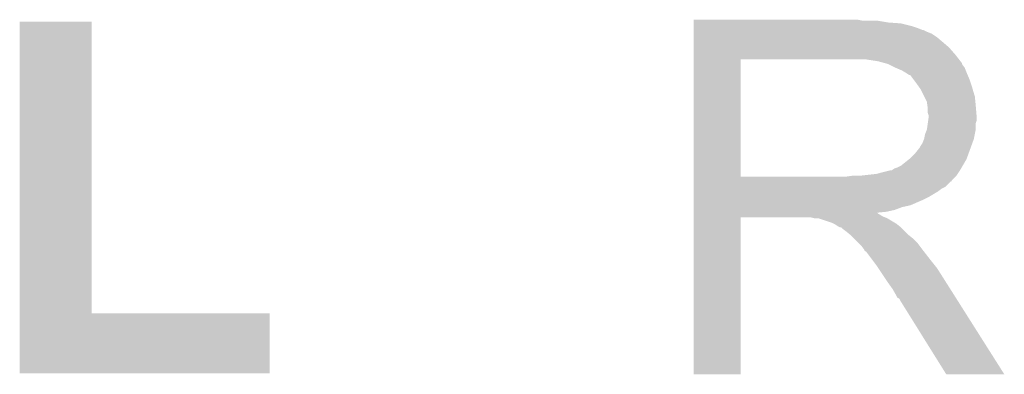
# Model space of a CAD drawing. Extents: x -1.3 to 24.2, y -3.9 to 53.4.
# Tile 26 of 62: x 14.2 to 16.9, y 6.9 to 7.9. Entities that reach past the tile are written whole.
import ezdxf

# ---------------------------------------------------------------- set-up
doc = ezdxf.new("R2010")
doc.units = 0
doc.layers.add('GNSS_22_CLICK_V101_GTO', color=11, linetype='CONTINUOUS')

msp = doc.modelspace()

# ---------------------------------------------------------------- linework, layer by layer
at = {"layer": 'GNSS_22_CLICK_V101_GTO'}
for points in [[(14.196062, 7.0993), (14.19608, 7.901918), (14.394202, 7.0993), (14.39418, 7.901918)], [(14.19608, 7.901918), (14.196082, 7.90194), (14.39418, 7.901918), (14.196082, 7.90194)], [(16.05282, 7.90448), (16.052822, 7.90702), (16.517622, 7.90448), (16.504922, 7.90702)], [(16.05282, 7.8994), (16.05282, 7.90448), (16.588738, 7.8994), (16.558262, 7.90448)], [(16.05282, 7.89686), (16.05282, 7.8994), (16.6243, 7.89686), (16.588738, 7.8994)], [(16.05282, 7.88924), (16.05282, 7.89686), (16.654778, 7.88924), (16.6243, 7.89686)], [(16.05282, 7.88416), (16.05282, 7.88924), (16.67002, 7.88416), (16.654778, 7.88924)], [(16.05282, 7.87908), (16.05282, 7.88416), (16.682724, 7.87908), (16.67002, 7.88416)], [(16.05282, 7.879078), (16.05282, 7.87908), (16.685264, 7.879078), (16.682724, 7.87908)], [(16.05282, 7.874), (16.05282, 7.879078), (16.69542, 7.874), (16.685264, 7.879078)], [(16.05282, 7.868918), (16.05282, 7.874), (16.708122, 7.868918), (16.69542, 7.874)], [(16.05282, 7.85876), (16.05282, 7.868918), (16.72336, 7.85876), (16.708122, 7.868918)], [(16.05282, 7.84606), (16.05282, 7.85876), (16.7386, 7.84606), (16.72336, 7.85876)], [(16.05282, 7.83082), (16.05282, 7.84606), (16.756382, 7.83082), (16.7386, 7.84606)], [(16.052818, 7.810502), (16.05282, 7.83082), (16.77416, 7.810502), (16.756382, 7.83082)], [(16.052812, 7.475242), (16.052818, 7.79778), (16.18234, 7.475242), (16.182342, 7.79778)], [(16.052818, 7.7978), (16.052818, 7.810502), (16.784038, 7.7978), (16.77416, 7.810502)], [(16.052818, 7.79778), (16.052818, 7.7978), (16.182342, 7.79778), (16.48968, 7.7978)], [(16.560802, 7.79272), (16.527782, 7.7978), (16.787988, 7.79272), (16.784038, 7.7978)], [(16.579442, 7.787636), (16.560802, 7.79272), (16.79194, 7.787636), (16.787988, 7.79272)], [(16.58874, 7.7851), (16.579442, 7.787636), (16.791944, 7.7851), (16.79194, 7.787636)], [(16.588752, 7.785094), (16.58874, 7.7851), (16.791944, 7.785094), (16.791944, 7.7851)], [(16.60906, 7.77494), (16.588752, 7.785094), (16.79956, 7.77494), (16.791944, 7.785094)], [(16.62684, 7.76732), (16.60906, 7.77494), (16.802608, 7.76732), (16.79956, 7.77494)], [(16.63531, 7.76224), (16.62684, 7.76732), (16.80464, 7.76224), (16.802608, 7.76732)], [(16.63954, 7.759702), (16.63531, 7.76224), (16.805728, 7.759702), (16.80464, 7.76224)], [(16.647164, 7.75462), (16.63954, 7.759702), (16.807906, 7.75462), (16.805728, 7.759702)], [(16.649704, 7.754612), (16.647164, 7.75462), (16.80791, 7.754612), (16.807906, 7.75462)], [(16.65732, 7.74446), (16.649704, 7.754612), (16.81226, 7.74446), (16.80791, 7.754612)], [(16.66494, 7.7343), (16.65732, 7.74446), (16.815648, 7.7343), (16.81226, 7.74446)], [(16.674012, 7.7216), (16.66494, 7.7343), (16.81988, 7.7216), (16.815648, 7.7343)], [(16.67764, 7.716518), (16.674012, 7.7216), (16.821406, 7.716518), (16.81988, 7.7216)], [(16.6878, 7.696198), (16.67764, 7.716518), (16.8275, 7.696198), (16.821406, 7.716518)], [(16.69542, 7.680956), (16.6878, 7.696198), (16.829026, 7.680956), (16.8275, 7.696198)], [(16.696872, 7.6708), (16.69542, 7.680956), (16.83004, 7.6708), (16.829026, 7.680956)], [(16.69796, 7.663178), (16.696872, 7.6708), (16.830676, 7.663178), (16.83004, 7.6708)], [(16.697962, 7.650478), (16.69796, 7.663178), (16.831734, 7.650478), (16.830676, 7.663178)], [(16.7005, 7.642856), (16.697962, 7.650478), (16.83237, 7.642856), (16.831734, 7.650478)], [(16.697958, 7.622536), (16.699046, 7.630158), (16.83004, 7.622536), (16.832578, 7.630158)], [(16.699046, 7.630158), (16.7005, 7.64032), (16.832578, 7.630158), (16.832578, 7.64032)], [(16.7005, 7.640322), (16.7005, 7.642856), (16.83258, 7.640322), (16.83237, 7.642856)], [(16.7005, 7.64032), (16.7005, 7.640322), (16.832578, 7.64032), (16.83258, 7.640322)], [(16.69034, 7.592058), (16.695418, 7.604758), (16.827498, 7.592058), (16.83004, 7.604758)], [(16.695418, 7.604758), (16.697958, 7.622536), (16.83004, 7.604758), (16.83004, 7.622536)], [(16.682718, 7.566658), (16.687798, 7.579358), (16.820338, 7.566658), (16.824956, 7.579358)], [(16.687798, 7.57936), (16.69034, 7.592058), (16.824958, 7.57936), (16.827498, 7.592058)], [(16.687798, 7.579358), (16.687798, 7.57936), (16.824956, 7.579358), (16.824958, 7.57936)], [(16.6624, 7.53872), (16.672558, 7.551418), (16.81018, 7.53872), (16.814798, 7.551418)], [(16.672558, 7.551418), (16.675098, 7.55396), (16.814798, 7.551418), (16.815722, 7.55396)], [(16.675098, 7.55396), (16.67764, 7.559038), (16.815722, 7.55396), (16.817568, 7.559038)], [(16.67764, 7.559038), (16.682718, 7.566658), (16.817568, 7.559038), (16.820338, 7.566658)], [(16.624298, 7.505698), (16.646522, 7.523478), (16.794268, 7.505698), (16.80464, 7.523478)], [(16.646522, 7.523478), (16.649698, 7.526018), (16.80464, 7.523478), (16.805562, 7.526018)], [(16.649698, 7.526018), (16.6624, 7.53872), (16.805562, 7.526018), (16.81018, 7.53872)], [(16.555718, 7.48284), (16.596358, 7.493), (16.780086, 7.48284), (16.786862, 7.493)], [(16.598896, 7.493), (16.606516, 7.498078), (16.786862, 7.493), (16.789824, 7.498078)], [(16.606516, 7.498078), (16.614138, 7.50062), (16.789824, 7.498078), (16.791306, 7.50062)], [(16.614138, 7.50062), (16.624298, 7.505698), (16.791306, 7.50062), (16.794268, 7.505698)], [(16.05281, 7.46252), (16.052812, 7.465054), (16.763978, 7.46252), (16.764, 7.465054)], [(16.05281, 7.462514), (16.05281, 7.46252), (16.761454, 7.462514), (16.763978, 7.46252)], [(16.05281, 7.447278), (16.05281, 7.462514), (16.746216, 7.447278), (16.761454, 7.462514)], [(16.052812, 7.47522), (16.052812, 7.475242), (16.471898, 7.47522), (16.18234, 7.475242)], [(16.052812, 7.465054), (16.052812, 7.47522), (16.764, 7.465054), (16.77416, 7.47522)], [(16.471898, 7.47522), (16.489664, 7.477758), (16.77416, 7.47522), (16.776698, 7.477758)], [(16.489664, 7.477758), (16.48968, 7.47776), (16.776698, 7.477758), (16.776698, 7.47776)], [(16.509998, 7.47776), (16.555718, 7.48284), (16.776698, 7.47776), (16.780086, 7.48284)], [(16.05281, 7.442198), (16.05281, 7.447278), (16.73606, 7.442198), (16.746216, 7.447278)], [(16.05281, 7.434578), (16.05281, 7.442198), (16.725898, 7.434578), (16.73606, 7.442198)], [(16.05281, 7.41934), (16.05281, 7.434578), (16.7005, 7.41934), (16.725898, 7.434578)], [(16.05281, 7.41172), (16.05281, 7.41934), (16.68526, 7.41172), (16.7005, 7.41934)], [(16.05281, 7.39648), (16.05281, 7.41172), (16.649698, 7.39648), (16.68526, 7.41172)], [(16.05281, 7.391398), (16.05281, 7.39648), (16.626838, 7.391398), (16.649698, 7.39648)], [(16.05281, 7.38378), (16.05281, 7.391398), (16.606518, 7.38378), (16.626838, 7.391398)], [(16.05281, 7.3787), (16.05281, 7.38378), (16.583658, 7.3787), (16.606518, 7.38378)], [(16.05281, 7.376126), (16.05281, 7.3787), (16.558292, 7.376126), (16.583658, 7.3787)], [(16.0528, 6.931682), (16.052808, 7.363438), (16.182318, 6.931682), (16.18234, 7.363438)], [(16.052808, 7.373618), (16.05281, 7.376126), (16.560804, 7.373618), (16.558292, 7.376126)], [(16.052808, 7.371078), (16.052808, 7.373618), (16.565882, 7.371078), (16.560804, 7.373618)], [(16.052808, 7.366), (16.052808, 7.371078), (16.5735, 7.366), (16.565882, 7.371078)], [(16.052808, 7.36346), (16.052808, 7.366), (16.579852, 7.36346), (16.5735, 7.366)], [(16.052808, 7.363438), (16.052808, 7.36346), (16.18234, 7.363438), (16.375378, 7.36346)], [(16.385538, 7.36092), (16.375378, 7.36346), (16.586202, 7.36092), (16.579852, 7.36346)], [(16.400774, 7.358386), (16.398234, 7.36092), (16.590426, 7.358386), (16.586202, 7.36092)], [(16.403316, 7.35838), (16.400774, 7.358386), (16.590436, 7.35838), (16.590426, 7.358386)], [(16.433798, 7.34822), (16.403316, 7.35838), (16.607368, 7.34822), (16.590436, 7.35838)], [(16.438878, 7.34568), (16.433798, 7.34822), (16.6116, 7.34568), (16.607368, 7.34822)], [(16.443958, 7.34314), (16.438878, 7.34568), (16.614776, 7.34314), (16.6116, 7.34568)], [(16.451578, 7.338062), (16.443958, 7.34314), (16.621124, 7.338062), (16.614776, 7.34314)], [(16.456656, 7.335522), (16.451578, 7.338062), (16.624298, 7.335522), (16.621124, 7.338062)], [(16.459194, 7.33552), (16.456656, 7.335522), (16.6243, 7.33552), (16.624298, 7.335522)], [(16.46174, 7.332982), (16.459194, 7.33552), (16.626838, 7.332982), (16.6243, 7.33552)], [(16.4719, 7.32536), (16.46174, 7.332982), (16.63446, 7.32536), (16.626838, 7.332982)], [(16.484598, 7.315202), (16.4719, 7.32536), (16.644618, 7.315202), (16.63446, 7.32536)], [(16.484602, 7.315198), (16.484598, 7.315202), (16.644622, 7.315198), (16.644618, 7.315202)], [(16.49476, 7.30504), (16.484602, 7.315198), (16.65732, 7.30504), (16.644622, 7.315198)], [(16.507462, 7.292338), (16.49476, 7.30504), (16.67002, 7.292338), (16.65732, 7.30504)], [(16.515078, 7.28472), (16.507462, 7.292338), (16.675736, 7.28472), (16.67002, 7.292338)], [(16.522698, 7.27456), (16.515078, 7.28472), (16.683356, 7.27456), (16.675736, 7.28472)], [(16.52397, 7.27202), (16.522698, 7.27456), (16.68526, 7.27202), (16.683356, 7.27456)], [(16.525234, 7.269494), (16.52397, 7.27202), (16.687226, 7.269494), (16.68526, 7.27202)], [(16.52777, 7.26948), (16.525234, 7.269494), (16.687236, 7.26948), (16.687226, 7.269494)], [(16.543016, 7.24916), (16.52777, 7.26948), (16.70304, 7.24916), (16.687236, 7.26948)], [(16.55826, 7.22884), (16.543016, 7.24916), (16.719296, 7.22884), (16.70304, 7.24916)], [(16.561648, 7.223758), (16.55826, 7.22884), (16.72336, 7.223758), (16.719296, 7.22884)], [(16.580274, 7.19582), (16.561648, 7.223758), (16.74114, 7.19582), (16.72336, 7.223758)], [(16.58874, 7.18312), (16.580274, 7.19582), (16.749198, 7.18312), (16.74114, 7.19582)], [(16.60144, 7.165342), (16.58874, 7.18312), (16.760478, 7.165342), (16.749198, 7.18312)], [(16.6116, 7.147558), (16.60144, 7.165342), (16.771762, 7.147558), (16.760478, 7.165342)], [(16.614138, 7.142486), (16.6116, 7.147558), (16.77498, 7.142486), (16.771762, 7.147558)], [(16.619214, 7.139942), (16.614138, 7.142486), (16.776594, 7.139942), (16.77498, 7.142486)], [(16.621762, 7.13486), (16.619214, 7.139942), (16.779818, 7.13486), (16.776594, 7.139942)], [(16.748758, 6.93167), (16.621762, 7.13486), (16.908734, 6.93167), (16.779818, 7.13486)], [(14.19606, 6.934222), (14.196062, 7.099278), (14.884378, 6.934222), (14.8844, 7.099278)], [(14.196062, 7.099278), (14.196062, 7.0993), (14.8844, 7.099278), (14.394202, 7.0993)], [(14.884378, 6.9342), (14.19606, 6.934222), (14.884378, 6.9342), (14.884378, 6.934222)], [(16.182318, 6.93166), (16.0528, 6.931682), (16.182318, 6.93166), (16.182318, 6.931682)], [(16.90874, 6.93166), (16.908734, 6.93167), (16.90874, 6.93166), (16.748758, 6.93167)]]:
    msp.add_solid(points, dxfattribs=at)

doc.saveas('drawing.dxf')
